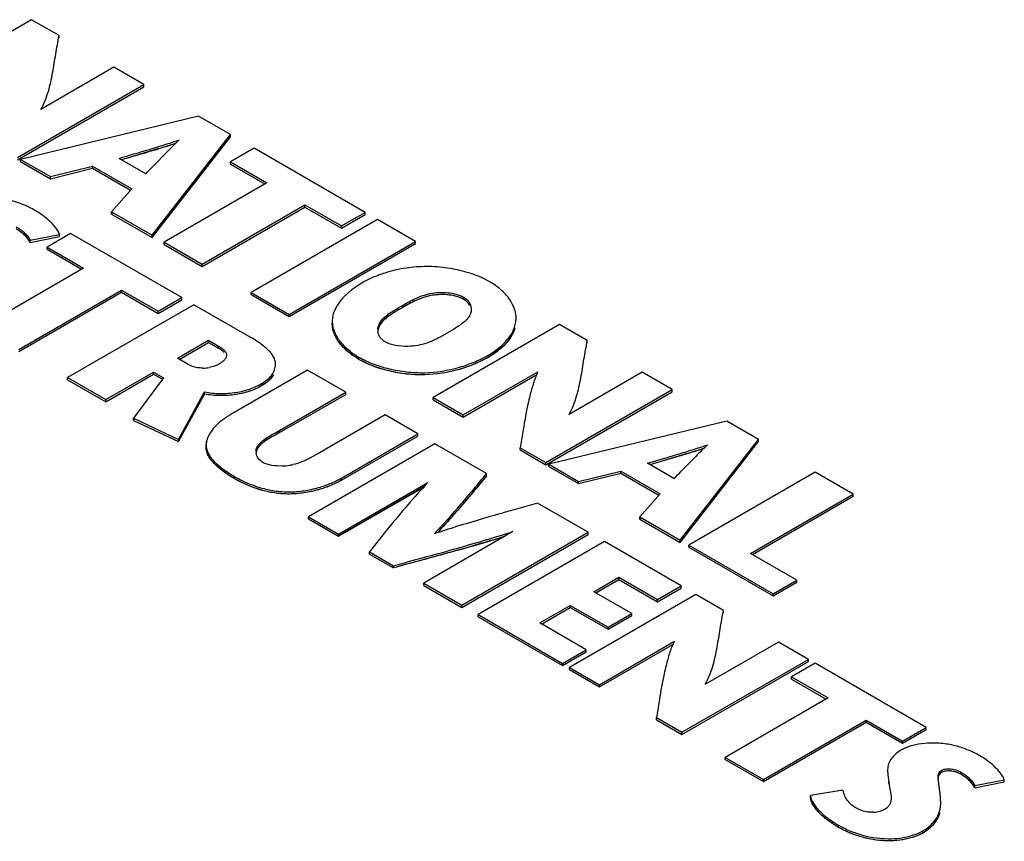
# Model space of a CAD drawing. Header units: inches. Extents: x 0 to 34, y 0 to 22.
# Tile 123 of 125: x 26.307 to 27.15, y 17.171 to 17.875. Entities that reach past the tile are written whole.
import ezdxf

# ---------------------------------------------------------------- set-up
doc = ezdxf.new("R2010")
doc.units = ezdxf.units.IN
doc.header["$LTSCALE"] = 1.87
doc.header["$MEASUREMENT"] = 0
doc.layers.get('0').update_dxf_attribs({"linetype": 'CONTINUOUS'})

msp = doc.modelspace()

# ---------------------------------------------------------------- linework, layer by layer
at = {"color": 7, "linetype": 'CONTINUOUS'}
for p, q in [((26.31671, 17.87509), (26.20837, 17.81254)), ((26.34038, 17.86143), (26.31671, 17.87509)), ((26.34038, 17.85959), (26.34038, 17.86143)), ((26.38744, 17.83426), (26.32488, 17.79814)), ((26.41313, 17.81942), (26.38744, 17.83426)), ((26.30479, 17.75687), (26.41313, 17.81942)), ((26.30479, 17.75503), (26.41313, 17.81759)), ((26.41313, 17.81759), (26.41313, 17.81942)), ((26.45987, 17.79244), (26.30742, 17.75535)), ((26.48725, 17.77663), (26.45987, 17.79244)), ((26.42008, 17.6903), (26.48725, 17.77663)), ((26.42008, 17.68846), (26.48725, 17.77479)), ((26.48725, 17.77479), (26.48725, 17.77663)), ((26.42605, 17.7646), (26.40915, 17.75953)), ((26.43329, 17.76215), (26.42091, 17.74951)), ((26.50753, 17.76492), (26.48725, 17.7532)), ((26.6027, 17.70997), (26.50753, 17.76492)), ((26.30742, 17.75351), (26.30742, 17.75535)), ((26.30742, 17.75535), (26.33294, 17.74061)), ((26.30742, 17.75351), (26.33294, 17.73877)), ((26.41467, 17.74311), (26.39193, 17.75624)), ((26.48725, 17.75137), (26.48725, 17.7532)), ((26.48725, 17.7532), (26.51851, 17.73515)), ((26.33294, 17.74061), (26.36918, 17.74954)), ((26.33294, 17.73877), (26.36918, 17.7477)), ((26.36918, 17.7477), (26.36918, 17.74954)), ((26.36918, 17.74954), (26.40276, 17.73015)), ((26.36918, 17.7477), (26.40169, 17.72893)), ((26.48725, 17.75137), (26.51692, 17.73424)), ((26.33294, 17.73877), (26.33294, 17.74061)), ((26.40276, 17.73015), (26.38541, 17.71032)), ((26.51851, 17.73515), (26.43045, 17.68431)), ((26.46309, 17.66546), (26.55115, 17.71631)), ((26.46309, 17.66363), (26.55115, 17.71447)), ((26.55115, 17.71447), (26.55115, 17.71631)), ((26.55115, 17.71631), (26.58241, 17.69826)), ((26.55115, 17.71447), (26.58241, 17.69642)), ((26.38541, 17.70848), (26.38541, 17.71032)), ((26.38541, 17.71032), (26.42008, 17.6903)), ((26.38541, 17.70848), (26.42008, 17.68846)), ((26.61323, 17.70389), (26.50489, 17.64133)), ((26.58241, 17.69826), (26.6027, 17.70997)), ((26.58241, 17.69642), (26.6027, 17.70813)), ((26.6027, 17.70813), (26.6027, 17.70997)), ((26.64588, 17.68503), (26.61323, 17.70389)), ((26.33663, 17.69799), (26.33456, 17.70031)), ((26.58241, 17.69642), (26.58241, 17.69826)), ((26.31551, 17.68604), (26.3409, 17.69105)), ((26.31551, 17.6842), (26.3409, 17.68921)), ((26.31551, 17.6842), (26.31551, 17.68604)), ((26.35033, 17.69184), (26.33008, 17.68015)), ((26.3409, 17.68921), (26.3409, 17.69105)), ((26.44551, 17.63689), (26.35033, 17.69184)), ((26.42008, 17.68846), (26.42008, 17.6903)), ((26.33008, 17.67831), (26.33008, 17.68015)), ((26.33008, 17.68015), (26.36133, 17.66211)), ((26.33008, 17.67831), (26.35973, 17.66119)), ((26.43045, 17.68247), (26.43045, 17.68431)), ((26.43045, 17.68431), (26.46309, 17.66546)), ((26.43045, 17.68247), (26.46309, 17.66363)), ((26.53754, 17.62248), (26.64588, 17.68503)), ((26.53754, 17.62064), (26.64588, 17.6832)), ((26.64588, 17.6832), (26.64588, 17.68503)), ((26.36133, 17.66211), (26.27325, 17.61125)), ((26.46309, 17.66363), (26.46309, 17.66546)), ((26.70947, 17.65045), (26.70344, 17.65356)), ((26.30592, 17.59239), (26.394, 17.64324)), ((26.394, 17.64141), (26.394, 17.64324)), ((26.394, 17.64324), (26.42526, 17.62519)), ((26.60086, 17.64991), (26.59434, 17.64577)), ((26.30592, 17.59055), (26.394, 17.64141)), ((26.394, 17.64141), (26.42526, 17.62336)), ((26.42526, 17.62519), (26.44551, 17.63689)), ((26.42526, 17.62336), (26.44551, 17.63505)), ((26.44551, 17.63505), (26.44551, 17.63689)), ((26.50489, 17.6395), (26.50489, 17.64133)), ((26.50489, 17.64133), (26.53754, 17.62248)), ((26.50489, 17.6395), (26.53754, 17.62064)), ((26.68688, 17.63557), (26.68456, 17.63671)), ((26.68688, 17.63557), (26.68688, 17.6374)), ((26.68886, 17.63423), (26.68688, 17.63557)), ((26.45603, 17.63082), (26.3477, 17.56827)), ((26.50431, 17.60294), (26.45603, 17.63082)), ((26.63489, 17.62842), (26.63489, 17.63026)), ((26.42526, 17.62336), (26.42526, 17.62519)), ((26.53754, 17.62064), (26.53754, 17.62248)), ((26.73206, 17.61756), (26.73206, 17.6194)), ((26.57449, 17.61672), (26.57449, 17.61488)), ((26.76937, 17.61373), (26.66103, 17.55118)), ((26.68725, 17.61576), (26.68452, 17.61364)), ((26.79304, 17.60007), (26.76937, 17.61373)), ((26.6745, 17.60739), (26.66693, 17.60309)), ((26.4418, 17.58489), (26.46843, 17.60027)), ((26.44339, 17.58397), (26.46843, 17.59843)), ((26.46843, 17.59843), (26.46843, 17.60027)), ((26.46843, 17.60027), (26.47711, 17.59526)), ((26.46843, 17.59843), (26.47711, 17.59342)), ((26.47711, 17.59342), (26.47711, 17.59526)), ((26.47894, 17.59228), (26.47711, 17.59342)), ((26.79304, 17.59823), (26.79304, 17.60007)), ((26.45109, 17.57952), (26.4418, 17.58489)), ((26.48184, 17.58993), (26.47894, 17.59228)), ((26.59743, 17.58392), (26.59743, 17.58576)), ((26.70856, 17.58589), (26.70856, 17.58772)), ((26.45475, 17.57785), (26.45109, 17.57952)), ((26.47356, 17.57805), (26.46893, 17.57695)), ((26.47934, 17.58098), (26.47739, 17.57971)), ((26.52589, 17.57785), (26.52589, 17.57969)), ((26.3477, 17.56643), (26.3477, 17.56827)), ((26.3477, 17.56827), (26.38035, 17.54941)), ((26.38035, 17.54941), (26.42137, 17.5731)), ((26.38035, 17.54758), (26.42137, 17.57126)), ((26.42989, 17.56818), (26.40419, 17.53351)), ((26.42137, 17.57126), (26.42137, 17.5731)), ((26.42137, 17.5731), (26.42989, 17.56818)), ((26.42137, 17.57126), (26.42893, 17.56689)), ((26.55337, 17.57462), (26.48713, 17.53637)), ((26.58602, 17.55576), (26.55337, 17.57462)), ((26.68673, 17.53634), (26.75063, 17.57324)), ((26.68673, 17.5345), (26.74975, 17.57089)), ((26.84011, 17.57289), (26.77755, 17.53677)), ((26.86579, 17.55806), (26.84011, 17.57289)), ((26.3477, 17.56643), (26.38035, 17.54758)), ((26.51468, 17.56171), (26.51468, 17.56354)), ((26.44273, 17.51537), (26.46518, 17.55603)), ((26.44273, 17.51354), (26.46518, 17.55419)), ((26.46518, 17.55419), (26.46518, 17.55603)), ((26.52938, 17.52306), (26.58602, 17.55576)), ((26.52938, 17.52122), (26.58602, 17.55392)), ((26.58602, 17.55392), (26.58602, 17.55576)), ((26.66103, 17.54934), (26.66103, 17.55118)), ((26.66103, 17.55118), (26.68673, 17.53634)), ((26.75745, 17.49551), (26.86579, 17.55806)), ((26.75745, 17.49367), (26.86579, 17.55623)), ((26.86579, 17.55623), (26.86579, 17.55806)), ((26.38035, 17.54758), (26.38035, 17.54941)), ((26.66103, 17.54934), (26.68673, 17.5345)), ((26.40419, 17.53167), (26.40419, 17.53351)), ((26.40419, 17.53351), (26.44273, 17.51537)), ((26.61977, 17.53627), (26.56361, 17.50384)), ((26.64793, 17.52002), (26.61977, 17.53627)), ((26.68673, 17.5345), (26.68673, 17.53634)), ((26.40419, 17.53167), (26.44273, 17.51354)), ((26.91253, 17.53108), (26.76008, 17.49399)), ((26.93992, 17.51526), (26.91253, 17.53108)), ((26.52938, 17.52122), (26.52938, 17.52306)), ((26.58247, 17.48222), (26.64793, 17.52002)), ((26.58247, 17.48039), (26.64793, 17.51818)), ((26.64793, 17.51818), (26.64793, 17.52002)), ((26.73813, 17.52364), (26.73562, 17.50811)), ((26.44273, 17.51354), (26.44273, 17.51537)), ((26.46644, 17.51059), (26.46644, 17.50875)), ((26.66247, 17.51162), (26.55414, 17.44907)), ((26.70674, 17.48606), (26.66247, 17.51162)), ((26.73562, 17.50627), (26.73562, 17.50811)), ((26.73562, 17.50811), (26.75745, 17.49551)), ((26.87274, 17.42894), (26.93992, 17.51526)), ((26.87274, 17.4271), (26.93992, 17.51342)), ((26.93992, 17.51342), (26.93992, 17.51526)), ((26.56361, 17.50384), (26.55522, 17.49916)), ((26.73562, 17.50627), (26.75745, 17.49367)), ((26.87871, 17.50323), (26.86181, 17.49816)), ((26.88595, 17.50079), (26.87357, 17.48815)), ((26.75745, 17.49367), (26.75745, 17.49551)), ((26.76008, 17.49215), (26.76008, 17.49399)), ((26.76008, 17.49399), (26.7856, 17.47925)), ((26.76008, 17.49215), (26.7856, 17.47741)), ((26.86734, 17.48174), (26.84458, 17.49488)), ((26.491, 17.48155), (26.491, 17.48339)), ((26.70674, 17.48423), (26.70188, 17.47829)), ((26.70674, 17.48423), (26.70674, 17.48606)), ((26.7856, 17.47925), (26.82184, 17.48818)), ((26.7856, 17.47741), (26.82184, 17.48634)), ((26.82184, 17.48634), (26.82184, 17.48818)), ((26.82184, 17.48818), (26.85542, 17.46879)), ((26.82184, 17.48634), (26.85435, 17.46757)), ((26.98836, 17.48729), (26.88002, 17.42474)), ((27.021, 17.46845), (26.98836, 17.48729)), ((26.57983, 17.43424), (26.65641, 17.4784)), ((26.57983, 17.4324), (26.65288, 17.47453)), ((26.58247, 17.48039), (26.58247, 17.48222)), ((26.7856, 17.47741), (26.7856, 17.47925)), ((26.85542, 17.46879), (26.83807, 17.44896)), ((26.93294, 17.4176), (27.021, 17.46845)), ((26.93453, 17.41668), (27.021, 17.46661)), ((27.021, 17.46661), (27.021, 17.46845)), ((26.74039, 17.45791), (26.73031, 17.45506)), ((26.75054, 17.46077), (26.74039, 17.45791)), ((26.79387, 17.43575), (26.75054, 17.46077)), ((26.55414, 17.44724), (26.55414, 17.44907)), ((26.55414, 17.44907), (26.57983, 17.43424)), ((26.55414, 17.44724), (26.57983, 17.4324)), ((26.83807, 17.44712), (26.83807, 17.44896)), ((26.83807, 17.44896), (26.87274, 17.42894)), ((26.83807, 17.44712), (26.87274, 17.4271)), ((26.57983, 17.4324), (26.57983, 17.43424)), ((26.62249, 17.4392), (26.6063, 17.41895)), ((26.72936, 17.43628), (26.65287, 17.39207)), ((26.68554, 17.3732), (26.79387, 17.43575)), ((26.68554, 17.37137), (26.79387, 17.43391)), ((26.79387, 17.43391), (26.79387, 17.43575)), ((26.8078, 17.42771), (26.69947, 17.36516)), ((26.87357, 17.38973), (26.8078, 17.42771)), ((26.87274, 17.4271), (26.87274, 17.42894)), ((26.88002, 17.4229), (26.88002, 17.42474)), ((26.88002, 17.42474), (26.95228, 17.38301)), ((26.6063, 17.41712), (26.6063, 17.41895)), ((26.6063, 17.41895), (26.62688, 17.40708)), ((26.6063, 17.41712), (26.62688, 17.40524)), ((26.88002, 17.4229), (26.95228, 17.38118)), ((26.97256, 17.39473), (26.93294, 17.4176)), ((26.62688, 17.40524), (26.62688, 17.40708)), ((26.65287, 17.39023), (26.65287, 17.39207)), ((26.65287, 17.39207), (26.68554, 17.3732)), ((26.65287, 17.39023), (26.68554, 17.37137)), ((26.79882, 17.38483), (26.82019, 17.39717)), ((26.80041, 17.38391), (26.82019, 17.39533)), ((26.82019, 17.39533), (26.82019, 17.39717)), ((26.82019, 17.39717), (26.85332, 17.37804)), ((26.82019, 17.39533), (26.85332, 17.3762)), ((26.95228, 17.38301), (26.97256, 17.39473)), ((26.95228, 17.38118), (26.97256, 17.39289)), ((26.97256, 17.39289), (26.97256, 17.39473)), ((26.8861, 17.3825), (26.77777, 17.31995)), ((26.83117, 17.36615), (26.79882, 17.38483)), ((26.85332, 17.37804), (26.87357, 17.38973)), ((26.85332, 17.3762), (26.87357, 17.3879)), ((26.87357, 17.3879), (26.87357, 17.38973)), ((26.90977, 17.36883), (26.8861, 17.3825)), ((26.95228, 17.38118), (26.95228, 17.38301)), ((26.68554, 17.37137), (26.68554, 17.3732)), ((26.75238, 17.35802), (26.77853, 17.37312)), ((26.77853, 17.37128), (26.77853, 17.37312)), ((26.77853, 17.37312), (26.81089, 17.35444)), ((26.85332, 17.3762), (26.85332, 17.37804)), ((26.69947, 17.36332), (26.69947, 17.36516)), ((26.69947, 17.36516), (26.77189, 17.32335)), ((26.75397, 17.3571), (26.77853, 17.37128)), ((26.77853, 17.37128), (26.81089, 17.3526)), ((26.81089, 17.35444), (26.83117, 17.36615)), ((26.83117, 17.36431), (26.83117, 17.36615)), ((26.90977, 17.367), (26.90977, 17.36883)), ((26.69947, 17.36332), (26.77189, 17.32151)), ((26.79216, 17.33505), (26.75238, 17.35802)), ((26.81089, 17.3526), (26.83117, 17.36431)), ((26.81089, 17.3526), (26.81089, 17.35444)), ((26.80347, 17.30511), (26.86735, 17.342)), ((26.80347, 17.30328), (26.86647, 17.33966)), ((26.95684, 17.34166), (26.89428, 17.30554)), ((26.98252, 17.32683), (26.95684, 17.34166)), ((26.77189, 17.32335), (26.79216, 17.33505)), ((26.77189, 17.32151), (26.79216, 17.33321)), ((26.79216, 17.33321), (26.79216, 17.33505)), ((26.77189, 17.32151), (26.77189, 17.32335)), ((26.87419, 17.26428), (26.98252, 17.32683)), ((26.87419, 17.26244), (26.98252, 17.32499)), ((26.98839, 17.32344), (26.96813, 17.31175)), ((26.98252, 17.32499), (26.98252, 17.32683)), ((27.08358, 17.26848), (26.98839, 17.32344)), ((26.77777, 17.31811), (26.77777, 17.31995)), ((26.77777, 17.31995), (26.80347, 17.30511)), ((26.77777, 17.31811), (26.80347, 17.30328)), ((26.96813, 17.30991), (26.96813, 17.31175)), ((26.96813, 17.31175), (26.99939, 17.2937)), ((26.96813, 17.30991), (26.9978, 17.29278)), ((26.80347, 17.30328), (26.80347, 17.30511)), ((26.85485, 17.29242), (26.85236, 17.27688)), ((26.99939, 17.2937), (26.91132, 17.24284)), ((26.85236, 17.27504), (26.85236, 17.27688)), ((26.85236, 17.27688), (26.87419, 17.26428)), ((26.85236, 17.27504), (26.87419, 17.26244)), ((26.94399, 17.22398), (27.03206, 17.27483)), ((26.94399, 17.22214), (27.03206, 17.27299)), ((27.03206, 17.27299), (27.03206, 17.27483)), ((27.03206, 17.27483), (27.06333, 17.25678)), ((27.03206, 17.27299), (27.06333, 17.25495)), ((26.87419, 17.26244), (26.87419, 17.26428)), ((27.06333, 17.25678), (27.08358, 17.26848)), ((27.06333, 17.25495), (27.08358, 17.26664)), ((27.08358, 17.26664), (27.08358, 17.26848)), ((27.06333, 17.25495), (27.06333, 17.25678)), ((27.06237, 17.24927), (27.05887, 17.24694)), ((27.06518, 17.25069), (27.06237, 17.24927)), ((26.91132, 17.241), (26.91132, 17.24284)), ((26.91132, 17.24284), (26.94399, 17.22398)), ((26.91132, 17.241), (26.94399, 17.22214)), ((27.05044, 17.23158), (27.05044, 17.22975)), ((27.0969, 17.23001), (27.0969, 17.23184)), ((27.11314, 17.22831), (27.11314, 17.23014)), ((26.94399, 17.22214), (26.94399, 17.22398)), ((27.0514, 17.22036), (27.0514, 17.2222)), ((27.09369, 17.22434), (27.09364, 17.2257)), ((27.09483, 17.21608), (27.09369, 17.22434)), ((27.12504, 17.21862), (27.15043, 17.22363)), ((27.12504, 17.21679), (27.15043, 17.22179)), ((27.15043, 17.22179), (27.15043, 17.22363)), ((27.01208, 17.2147), (26.98423, 17.21005)), ((27.09528, 17.21319), (27.09483, 17.21608)), ((27.12504, 17.21679), (27.12504, 17.21862)), ((26.98423, 17.20821), (26.98423, 17.21005)), ((27.09579, 17.20853), (27.09549, 17.21168)), ((27.09596, 17.20417), (27.09589, 17.2067)), ((27.02706, 17.19765), (27.02308, 17.19959)), ((27.04442, 17.19677), (27.04243, 17.19627)), ((27.04943, 17.19922), (27.04799, 17.19825)), ((27.09596, 17.20233), (27.09596, 17.20417)), ((27.00837, 17.18283), (27.00837, 17.18466)), ((27.08063, 17.17792), (27.08063, 17.17976))]:
    msp.add_line(p, q, dxfattribs=at)
at = {"color": 40, "linetype": 'CONTINUOUS'}
for p, q in [((26.41239, 17.76048), (26.39402, 17.75504)), ((26.38541, 17.70848), (26.38632, 17.70952)), ((26.68688, 17.63557), (26.68415, 17.63688)), ((26.75018, 17.57114), (26.74975, 17.57089)), ((26.40419, 17.53167), (26.40507, 17.53286)), ((26.86506, 17.49912), (26.84668, 17.49368)), ((26.70674, 17.48423), (26.70173, 17.47811)), ((26.65298, 17.47463), (26.57983, 17.4324)), ((26.83807, 17.44712), (26.83898, 17.44816)), ((26.86691, 17.33991), (26.86647, 17.33966))]:
    msp.add_line(p, q, dxfattribs=at)
at = {"color": 7, "linetype": 'CONTINUOUS'}
for centre, radius, start, end in [((26.90391, 17.29204), 0.66519, 133.82562, 135.03117), ((26.19886, 18.50244), 0.77203, 287.11458, 288.23423), ((27.3297, 14.62794), 3.26409, 106.38104, 106.65804), ((24.71265, 19.40745), 2.38053, 315.6413, 315.85637), ((26.27871, 17.64066), 0.082, 67.32518, 74.6751), ((26.27826, 17.63951), 0.08323, 60.00584, 67.33909), ((26.28425, 17.64991), 0.07122, 56.66361, 60.00014), ((26.67609, 17.59264), 0.06675, 59.11881, 59.99951), ((26.62464, 17.60914), 0.01107, 179.99358, 187.64494), ((26.46328, 17.61185), 0.03536, 270.73172, 279.19182), ((27.35455, 17.03277), 0.66229, 133.82476, 135.03598), ((26.51839, 17.50484), 0.00919, 180.01608, 187.44206), ((26.649, 18.24858), 0.77994, 287.12902, 288.23738), ((26.52988, 17.54319), 0.05064, 272.15243, 279.04123), ((26.53005, 17.542), 0.04943, 279.06231, 282.56879), ((27.91537, 13.91487), 3.73497, 106.38445, 106.6265), ((24.92502, 19.37662), 2.71352, 315.70844, 315.89702), ((27.14347, 17.02374), 0.66622, 136.96805, 139.22089), ((27.29258, 16.89437), 0.86363, 139.18252, 140.88669), ((27.06346, 16.21488), 1.28393, 107.32544, 108.22843), ((26.23632, 19.00075), 1.64203, 286.65317, 287.22438), ((26.20019, 19.12203), 1.76858, 285.88846, 286.64837), ((27.08825, 17.17324), 0.082, 67.32547, 74.67544), ((27.08779, 17.1721), 0.08323, 60.00585, 67.33941), ((27.09378, 17.18249), 0.07123, 56.66385, 60.00015), ((27.0731, 17.23159), 0.02266, 177.80343, 180.01914), ((27.10971, 17.22908), 0.05872, 186.73177, 188.5652), ((27.03773, 17.22053), 0.02631, 192.79367, 196.66324), ((27.016, 17.2017), 0.08011, 7.15839, 8.25051), ((26.97399, 17.20094), 0.12203, 2.70759, 3.5667), ((27.03688, 17.22324), 0.02753, 272.17449, 281.63507)]:
    msp.add_arc(centre, radius, start, end, dxfattribs=at)
at = {"color": 40, "linetype": 'CONTINUOUS'}
for centre, radius, start, end in [((25.92932, 19.39378), 1.70323, 286.47645, 286.76354), ((26.19171, 18.52468), 0.79539, 286.72227, 288.22166), ((26.32247, 17.68191), 0.01982, 21.6081, 23.83465), ((26.50615, 17.58064), 0.02037, 322.15798, 327.24345), ((26.39253, 19.0961), 1.66542, 286.48286, 286.77645), ((26.64274, 18.26805), 0.8004, 286.73699, 288.22693), ((26.207, 17.86777), 0.62951, 316.59373, 318.96593), ((26.23664, 18.99972), 1.64095, 286.78741, 287.22821), ((27.13201, 17.2145), 0.01982, 21.6081, 23.83473)]:
    msp.add_arc(centre, radius, start, end, dxfattribs=at)
at = {"color": 7, "linetype": 'CONTINUOUS'}
for points, knots in [([(26.32481, 17.79815), (26.32617, 17.80064), (26.32857, 17.80572), (26.33222, 17.81616), (26.33509, 17.82949), (26.33747, 17.84553), (26.33945, 17.85613), (26.34038, 17.86143)], [0, 0, 0, 0, 0.130145, 0.256855, 0.505937, 0.753345, 1, 1, 1, 1]), ([(26.39193, 17.75624), (26.40053, 17.75885), (26.41346, 17.76259), (26.43058, 17.7678), (26.43906, 17.77055), (26.44327, 17.77196)], [0, 0, 0, 0, 0.501988, 0.751986, 1, 1, 1, 1]), ([(26.33456, 17.70031), (26.33293, 17.702), (26.32934, 17.70521), (26.32545, 17.70807), (26.32339, 17.70942)], [0, 0, 0, 0, 0.487582, 1, 1, 1, 1]), ([(26.30359, 17.69757), (26.30494, 17.69679), (26.30749, 17.69516), (26.3109, 17.6924), (26.31367, 17.68941), (26.31503, 17.68717), (26.31551, 17.68604)], [0, 0, 0, 0, 0.276845, 0.538782, 0.780378, 1, 1, 1, 1]), ([(26.31551, 17.6842), (26.31503, 17.68534), (26.31367, 17.68757), (26.3109, 17.69056), (26.30749, 17.69332), (26.30494, 17.69495), (26.30359, 17.69573)], [0, 0, 0, 0, 0.219622, 0.461218, 0.723155, 1, 1, 1, 1]), ([(26.3409, 17.69105), (26.34066, 17.69165), (26.33953, 17.69413), (26.33795, 17.69639), (26.33663, 17.69799)], [0, 0, 0, 0, 0.239261, 1, 1, 1, 1]), ([(26.69015, 17.65852), (26.68464, 17.66016), (26.67316, 17.66263), (26.65551, 17.66394), (26.63788, 17.66256), (26.62645, 17.66003), (26.62097, 17.65839)], [0, 0, 0, 0, 0.246013, 0.500854, 0.75498, 1, 1, 1, 1]), ([(26.62097, 17.65839), (26.61734, 17.6573), (26.61046, 17.65486), (26.60389, 17.65167), (26.60086, 17.64991)], [0, 0, 0, 0, 0.51932, 1, 1, 1, 1]), ([(26.70344, 17.65356), (26.70241, 17.65404), (26.69807, 17.65594), (26.69359, 17.6575), (26.69015, 17.65852)], [0, 0, 0, 0, 0.241149, 1, 1, 1, 1]), ([(26.59434, 17.64577), (26.59165, 17.64388), (26.58667, 17.63993), (26.58234, 17.63525), (26.58053, 17.6328)], [0, 0, 0, 0, 0.519307, 1, 1, 1, 1]), ([(26.73109, 17.62607), (26.73043, 17.62838), (26.72784, 17.63424), (26.72091, 17.64265), (26.71414, 17.64766), (26.71036, 17.64993)], [0, 0, 0, 0, 0.223077, 0.589959, 1, 1, 1, 1]), ([(26.63489, 17.63026), (26.63847, 17.63233), (26.64397, 17.63545), (26.65196, 17.63871), (26.66114, 17.64122), (26.67106, 17.64165), (26.68059, 17.6401), (26.685, 17.63849), (26.68688, 17.6374)], [0, 0, 0, 0, 0.226298, 0.346067, 0.471805, 0.746087, 0.881077, 1, 1, 1, 1]), ([(26.68456, 17.63671), (26.68255, 17.63756), (26.6781, 17.63878), (26.67113, 17.63956), (26.66401, 17.63945), (26.65721, 17.63838), (26.65097, 17.6365), (26.64347, 17.63334), (26.63828, 17.63038), (26.63489, 17.62842)], [0, 0, 0, 0, 0.125539, 0.262916, 0.401969, 0.533386, 0.657099, 0.775503, 1, 1, 1, 1]), ([(26.68688, 17.6374), (26.68795, 17.63679), (26.68987, 17.63539), (26.69205, 17.63275), (26.69334, 17.62985), (26.69363, 17.62781), (26.69363, 17.62682)], [0, 0, 0, 0, 0.282648, 0.537218, 0.773512, 1, 1, 1, 1]), ([(26.58053, 17.6328), (26.57873, 17.63038), (26.57644, 17.6265), (26.57477, 17.6209), (26.57449, 17.6181), (26.57449, 17.61672)], [0, 0, 0, 0, 0.519387, 0.762542, 1, 1, 1, 1]), ([(26.61357, 17.60914), (26.61357, 17.61023), (26.6139, 17.61246), (26.61535, 17.61559), (26.61759, 17.61844), (26.62042, 17.62106), (26.6237, 17.62351), (26.62854, 17.62663), (26.63235, 17.62879), (26.63489, 17.63026)], [0, 0, 0, 0, 0.104862, 0.212214, 0.326285, 0.449333, 0.580809, 0.718532, 1, 1, 1, 1]), ([(26.63489, 17.62842), (26.63242, 17.627), (26.62756, 17.62424), (26.62182, 17.62044), (26.61796, 17.61698), (26.61569, 17.61425), (26.61413, 17.61127), (26.61367, 17.60912), (26.6136, 17.60806)], [0, 0, 0, 0, 0.280183, 0.549062, 0.672694, 0.787582, 0.895344, 1, 1, 1, 1]), ([(26.69363, 17.62682), (26.69363, 17.62566), (26.69323, 17.62326), (26.69207, 17.62114), (26.69138, 17.62015)], [0, 0, 0, 0, 0.490565, 1, 1, 1, 1]), ([(26.69138, 17.62015), (26.6911, 17.61975), (26.68988, 17.61816), (26.68842, 17.61675), (26.68725, 17.61576)], [0, 0, 0, 0, 0.237802, 1, 1, 1, 1]), ([(26.70856, 17.58772), (26.71195, 17.58968), (26.71815, 17.59395), (26.7257, 17.60164), (26.73, 17.60892), (26.73176, 17.61492), (26.73206, 17.61792), (26.73206, 17.6194)], [0, 0, 0, 0, 0.285129, 0.545803, 0.781429, 0.892031, 1, 1, 1, 1]), ([(26.73206, 17.6194), (26.73206, 17.61996), (26.73197, 17.62221), (26.73156, 17.62444), (26.73109, 17.62607)], [0, 0, 0, 0, 0.247859, 1, 1, 1, 1]), ([(26.57449, 17.61672), (26.57449, 17.61529), (26.57479, 17.61237), (26.57652, 17.60652), (26.58071, 17.5994), (26.58808, 17.59185), (26.59413, 17.58766), (26.59743, 17.58576)], [0, 0, 0, 0, 0.107174, 0.217538, 0.453673, 0.715026, 1, 1, 1, 1]), ([(26.59743, 17.58392), (26.59413, 17.58583), (26.58808, 17.59002), (26.58071, 17.59756), (26.57652, 17.60468), (26.57479, 17.61053), (26.57449, 17.61345), (26.57449, 17.61488)], [0, 0, 0, 0, 0.284974, 0.546327, 0.782462, 0.892826, 1, 1, 1, 1]), ([(26.68452, 17.61364), (26.68373, 17.61307), (26.68048, 17.61086), (26.67707, 17.60888), (26.6745, 17.60739)], [0, 0, 0, 0, 0.245076, 1, 1, 1, 1]), ([(26.73107, 17.61087), (26.7296, 17.60583), (26.72493, 17.59862), (26.71648, 17.59093), (26.71133, 17.58748), (26.70856, 17.58589)], [0, 0, 0, 0, 0.459772, 0.720478, 1, 1, 1, 1]), ([(26.52371, 17.5869), (26.52273, 17.58851), (26.5202, 17.59161), (26.51553, 17.59569), (26.51013, 17.59947), (26.50628, 17.6018), (26.50431, 17.60294)], [0, 0, 0, 0, 0.222252, 0.468156, 0.730952, 1, 1, 1, 1]), ([(26.62003, 17.59881), (26.61912, 17.59933), (26.61746, 17.60051), (26.61551, 17.6027), (26.61422, 17.6051), (26.61378, 17.60682), (26.61367, 17.60767)], [0, 0, 0, 0, 0.280771, 0.535097, 0.772244, 1, 1, 1, 1]), ([(26.66693, 17.60309), (26.66604, 17.60261), (26.66233, 17.60066), (26.65848, 17.59898), (26.65548, 17.59796)], [0, 0, 0, 0, 0.243553, 1, 1, 1, 1]), ([(26.47711, 17.59526), (26.47798, 17.59475), (26.47965, 17.5937), (26.48151, 17.59216), (26.4827, 17.59082), (26.48337, 17.5898), (26.48381, 17.58874), (26.48391, 17.588), (26.48391, 17.58764)], [0, 0, 0, 0, 0.2862, 0.555489, 0.678634, 0.79274, 0.898719, 1, 1, 1, 1]), ([(26.63929, 17.5951), (26.63577, 17.59501), (26.63059, 17.59533), (26.62416, 17.59687), (26.6213, 17.59808), (26.62003, 17.59881)], [0, 0, 0, 0, 0.532996, 0.778989, 1, 1, 1, 1]), ([(26.65548, 17.59796), (26.65299, 17.59711), (26.64765, 17.5957), (26.64216, 17.59517), (26.63929, 17.5951)], [0, 0, 0, 0, 0.478901, 1, 1, 1, 1]), ([(26.77749, 17.53678), (26.77885, 17.53928), (26.78125, 17.54436), (26.78489, 17.55479), (26.78775, 17.56813), (26.79013, 17.58417), (26.79211, 17.59477), (26.79304, 17.60007)], [0, 0, 0, 0, 0.130144, 0.256851, 0.50593, 0.753339, 1, 1, 1, 1]), ([(26.48391, 17.58764), (26.48391, 17.58694), (26.48352, 17.58545), (26.48268, 17.5842), (26.48218, 17.58359)], [0, 0, 0, 0, 0.469768, 1, 1, 1, 1]), ([(26.52589, 17.57969), (26.52589, 17.58093), (26.52549, 17.58348), (26.52438, 17.58579), (26.52371, 17.5869)], [0, 0, 0, 0, 0.488858, 1, 1, 1, 1]), ([(26.59743, 17.58576), (26.60124, 17.58356), (26.60967, 17.57968), (26.6234, 17.5755), (26.63829, 17.5729), (26.65862, 17.57194), (26.67855, 17.5752), (26.69661, 17.58155), (26.70479, 17.58555), (26.70856, 17.58772)], [0, 0, 0, 0, 0.113992, 0.239128, 0.370846, 0.504626, 0.764909, 0.887149, 1, 1, 1, 1]), ([(26.70856, 17.58589), (26.70479, 17.58371), (26.69661, 17.57971), (26.67855, 17.57336), (26.65862, 17.57011), (26.63829, 17.57106), (26.6234, 17.57367), (26.60967, 17.57784), (26.60124, 17.58172), (26.59743, 17.58392)], [0, 0, 0, 0, 0.112851, 0.235091, 0.495374, 0.629154, 0.760872, 0.886008, 1, 1, 1, 1]), ([(26.46374, 17.5765), (26.46216, 17.57648), (26.45911, 17.57664), (26.45613, 17.57736), (26.45475, 17.57785)], [0, 0, 0, 0, 0.519107, 1, 1, 1, 1]), ([(26.47739, 17.57971), (26.47711, 17.57954), (26.47588, 17.57889), (26.47457, 17.57838), (26.47356, 17.57805)], [0, 0, 0, 0, 0.234568, 1, 1, 1, 1]), ([(26.48218, 17.58359), (26.48198, 17.58336), (26.48112, 17.5824), (26.48013, 17.58156), (26.47934, 17.58098)], [0, 0, 0, 0, 0.238422, 1, 1, 1, 1]), ([(26.51468, 17.56354), (26.51636, 17.56451), (26.51941, 17.56669), (26.52301, 17.57068), (26.52532, 17.57505), (26.52589, 17.57819), (26.52589, 17.57969)], [0, 0, 0, 0, 0.284456, 0.543685, 0.780218, 1, 1, 1, 1]), ([(26.52407, 17.57096), (26.52309, 17.56912), (26.52032, 17.56555), (26.51671, 17.56288), (26.51468, 17.56171)], [0, 0, 0, 0, 0.47157, 1, 1, 1, 1]), ([(26.75068, 17.57323), (26.74914, 17.56995), (26.74724, 17.56486), (26.74522, 17.55797), (26.74431, 17.55453), (26.74388, 17.55281)], [0, 0, 0, 0, 0.504867, 0.753157, 1, 1, 1, 1]), ([(26.46518, 17.55603), (26.46953, 17.55517), (26.47853, 17.55437), (26.49178, 17.55524), (26.50411, 17.55813), (26.5114, 17.56165), (26.51468, 17.56354)], [0, 0, 0, 0, 0.260675, 0.527748, 0.777728, 1, 1, 1, 1]), ([(26.51468, 17.56171), (26.5114, 17.55981), (26.50411, 17.5563), (26.49178, 17.55341), (26.47853, 17.55253), (26.46953, 17.55333), (26.46518, 17.55419)], [0, 0, 0, 0, 0.222272, 0.472252, 0.739325, 1, 1, 1, 1]), ([(26.74388, 17.55281), (26.74327, 17.55039), (26.74102, 17.54074), (26.73933, 17.53097), (26.73813, 17.52364)], [0, 0, 0, 0, 0.251202, 1, 1, 1, 1]), ([(26.48713, 17.53637), (26.48622, 17.53585), (26.48273, 17.53373), (26.47943, 17.53128), (26.47715, 17.52927)], [0, 0, 0, 0, 0.255549, 1, 1, 1, 1]), ([(26.47715, 17.52927), (26.47473, 17.52713), (26.47054, 17.52273), (26.46766, 17.51724), (26.46695, 17.51451)], [0, 0, 0, 0, 0.533505, 1, 1, 1, 1]), ([(26.5092, 17.50483), (26.5092, 17.50579), (26.50951, 17.50776), (26.51096, 17.51047), (26.51315, 17.51289), (26.51589, 17.51512), (26.51904, 17.5172), (26.52357, 17.51985), (26.52708, 17.52173), (26.52938, 17.52306)], [0, 0, 0, 0, 0.101562, 0.20637, 0.320201, 0.444879, 0.578859, 0.718849, 1, 1, 1, 1]), ([(26.52938, 17.52122), (26.52717, 17.51994), (26.52271, 17.51754), (26.51734, 17.51437), (26.51362, 17.51147), (26.51139, 17.50918), (26.50981, 17.50665), (26.50933, 17.50477), (26.50924, 17.50385)], [0, 0, 0, 0, 0.27906, 0.552339, 0.677839, 0.793042, 0.898828, 1, 1, 1, 1]), ([(26.46695, 17.51451), (26.46687, 17.51418), (26.46658, 17.5129), (26.46644, 17.51157), (26.46644, 17.51059)], [0, 0, 0, 0, 0.254019, 1, 1, 1, 1]), ([(26.46644, 17.51059), (26.46644, 17.5093), (26.46682, 17.50666), (26.46842, 17.50287), (26.47085, 17.49923), (26.47516, 17.49443), (26.48189, 17.48897), (26.48786, 17.4852), (26.491, 17.48339)], [0, 0, 0, 0, 0.101124, 0.207084, 0.321316, 0.444675, 0.714293, 1, 1, 1, 1]), ([(26.491, 17.48155), (26.48786, 17.48336), (26.48189, 17.48713), (26.47516, 17.49259), (26.47085, 17.49739), (26.46842, 17.50104), (26.46682, 17.50482), (26.46644, 17.50747), (26.46644, 17.50875)], [0, 0, 0, 0, 0.285708, 0.555326, 0.678685, 0.792916, 0.898876, 1, 1, 1, 1]), ([(26.84458, 17.49488), (26.85319, 17.49748), (26.86612, 17.50122), (26.88324, 17.50644), (26.89172, 17.50919), (26.89593, 17.5106)], [0, 0, 0, 0, 0.502027, 0.751998, 1, 1, 1, 1]), ([(26.51515, 17.49554), (26.51356, 17.49646), (26.51085, 17.49875), (26.50948, 17.50207), (26.50928, 17.50365)], [0, 0, 0, 0, 0.536111, 1, 1, 1, 1]), ([(26.53178, 17.49259), (26.52875, 17.49247), (26.52428, 17.49265), (26.51872, 17.4939), (26.51624, 17.49491), (26.51515, 17.49554)], [0, 0, 0, 0, 0.533511, 0.779443, 1, 1, 1, 1]), ([(26.55522, 17.49916), (26.553, 17.49802), (26.54833, 17.49585), (26.54339, 17.49432), (26.54081, 17.49375)], [0, 0, 0, 0, 0.485213, 1, 1, 1, 1]), ([(26.491, 17.48339), (26.49413, 17.48158), (26.50086, 17.47818), (26.51173, 17.4741), (26.52359, 17.47122), (26.5361, 17.47004), (26.54876, 17.4709), (26.56102, 17.47336), (26.57233, 17.47709), (26.57929, 17.48039), (26.58247, 17.48222)], [0, 0, 0, 0, 0.113356, 0.235524, 0.363296, 0.494503, 0.627653, 0.759412, 0.885199, 1, 1, 1, 1]), ([(26.66182, 17.43439), (26.6698, 17.4427), (26.68131, 17.45549), (26.69602, 17.47295), (26.70317, 17.4817), (26.70674, 17.48606)], [0, 0, 0, 0, 0.504814, 0.753185, 1, 1, 1, 1]), ([(26.58247, 17.48039), (26.57929, 17.47855), (26.57233, 17.47525), (26.56102, 17.47152), (26.54876, 17.46906), (26.5361, 17.46821), (26.52359, 17.46938), (26.51173, 17.47226), (26.50086, 17.47634), (26.49413, 17.47974), (26.491, 17.48155)], [0, 0, 0, 0, 0.114801, 0.240588, 0.372347, 0.505497, 0.636704, 0.764476, 0.886644, 1, 1, 1, 1]), ([(26.70188, 17.47829), (26.70029, 17.47635), (26.69388, 17.46855), (26.68736, 17.46083), (26.68239, 17.45511)], [0, 0, 0, 0, 0.248773, 1, 1, 1, 1]), ([(26.68239, 17.45511), (26.68092, 17.45343), (26.67501, 17.44669), (26.66896, 17.44007), (26.66432, 17.43518)], [0, 0, 0, 0, 0.248202, 1, 1, 1, 1]), ([(26.73031, 17.45506), (26.72618, 17.45389), (26.70973, 17.44921), (26.69333, 17.44437), (26.6811, 17.44056)], [0, 0, 0, 0, 0.251058, 1, 1, 1, 1]), ([(26.62688, 17.40708), (26.64412, 17.4117), (26.66991, 17.41866), (26.70404, 17.4285), (26.72093, 17.43367), (26.72933, 17.43632)], [0, 0, 0, 0, 0.502585, 0.752188, 1, 1, 1, 1]), ([(26.68437, 17.42102), (26.67961, 17.41966), (26.66048, 17.41428), (26.64129, 17.4091), (26.62688, 17.40524)], [0, 0, 0, 0, 0.249242, 1, 1, 1, 1]), ([(26.89421, 17.30555), (26.89557, 17.30804), (26.89797, 17.31312), (26.90161, 17.32356), (26.90448, 17.33689), (26.90686, 17.35293), (26.90884, 17.36353), (26.90977, 17.36883)], [0, 0, 0, 0, 0.130134, 0.256845, 0.505934, 0.753347, 1, 1, 1, 1]), ([(26.86741, 17.34199), (26.86586, 17.33872), (26.86396, 17.33363), (26.86193, 17.32674), (26.86102, 17.3233), (26.86059, 17.32159)], [0, 0, 0, 0, 0.504904, 0.753181, 1, 1, 1, 1]), ([(26.86059, 17.32159), (26.85998, 17.31917), (26.85774, 17.30952), (26.85604, 17.29975), (26.85485, 17.29242)], [0, 0, 0, 0, 0.251214, 1, 1, 1, 1]), ([(27.08475, 17.25495), (27.08125, 17.25474), (27.07458, 17.2539), (27.0681, 17.25199), (27.06518, 17.25069)], [0, 0, 0, 0, 0.523384, 1, 1, 1, 1]), ([(27.10992, 17.25233), (27.10595, 17.25341), (27.0976, 17.25501), (27.08909, 17.2552), (27.08475, 17.25495)], [0, 0, 0, 0, 0.486373, 1, 1, 1, 1]), ([(27.05887, 17.24694), (27.05835, 17.24655), (27.05645, 17.245), (27.05474, 17.24319), (27.05368, 17.24172)], [0, 0, 0, 0, 0.263209, 1, 1, 1, 1]), ([(27.05368, 17.24172), (27.05267, 17.24033), (27.05104, 17.23737), (27.05051, 17.23405), (27.05045, 17.23246)], [0, 0, 0, 0, 0.520026, 1, 1, 1, 1]), ([(27.14617, 17.23057), (27.14437, 17.23275), (27.14014, 17.23683), (27.13546, 17.24034), (27.13293, 17.242)], [0, 0, 0, 0, 0.482853, 1, 1, 1, 1]), ([(27.05044, 17.23159), (27.05044, 17.2308), (27.05059, 17.22766), (27.05113, 17.22455), (27.0514, 17.2222)], [0, 0, 0, 0, 0.248874, 1, 1, 1, 1]), ([(27.09364, 17.2257), (27.09364, 17.22685), (27.09387, 17.22866), (27.09525, 17.23071), (27.0963, 17.2315), (27.0969, 17.23184)], [0, 0, 0, 0, 0.470466, 0.716128, 1, 1, 1, 1]), ([(27.0969, 17.23184), (27.09745, 17.23216), (27.09876, 17.23265), (27.10168, 17.23312), (27.10548, 17.23298), (27.10968, 17.23202), (27.11208, 17.23076), (27.11314, 17.23014)], [0, 0, 0, 0, 0.113643, 0.242777, 0.523211, 0.78172, 1, 1, 1, 1]), ([(27.11314, 17.22831), (27.11208, 17.22892), (27.10968, 17.23019), (27.10548, 17.23115), (27.10168, 17.23128), (27.09876, 17.23081), (27.09745, 17.23033), (27.0969, 17.23001)], [0, 0, 0, 0, 0.21828, 0.476789, 0.757223, 0.886357, 1, 1, 1, 1]), ([(27.11314, 17.23014), (27.11449, 17.22937), (27.11704, 17.22774), (27.12044, 17.22498), (27.12321, 17.22199), (27.12456, 17.21976), (27.12504, 17.21862)], [0, 0, 0, 0, 0.276853, 0.538771, 0.780359, 1, 1, 1, 1]), ([(27.15043, 17.22363), (27.15019, 17.22424), (27.14906, 17.22672), (27.14749, 17.22898), (27.14617, 17.23057)], [0, 0, 0, 0, 0.239261, 1, 1, 1, 1]), ([(27.12504, 17.21679), (27.12456, 17.21792), (27.12321, 17.22016), (27.12044, 17.22314), (27.11704, 17.2259), (27.11449, 17.22753), (27.11314, 17.22831)], [0, 0, 0, 0, 0.219641, 0.461229, 0.723147, 1, 1, 1, 1]), ([(27.01527, 17.20696), (27.01496, 17.20744), (27.01384, 17.20935), (27.013, 17.21141), (27.01253, 17.21298)], [0, 0, 0, 0, 0.25885, 1, 1, 1, 1]), ([(27.05165, 17.22034), (27.05194, 17.21836), (27.05275, 17.21432), (27.05345, 17.21022), (27.05345, 17.20809)], [0, 0, 0, 0, 0.484815, 1, 1, 1, 1]), ([(26.98423, 17.21005), (26.98469, 17.20755), (26.98633, 17.20385), (26.98953, 17.19948), (26.99365, 17.19501), (26.9999, 17.18989), (27.00544, 17.18635), (27.00837, 17.18466)], [0, 0, 0, 0, 0.211868, 0.328228, 0.451956, 0.718184, 1, 1, 1, 1]), ([(27.00837, 17.18283), (27.00544, 17.18452), (26.9999, 17.18805), (26.99365, 17.19318), (26.98953, 17.19764), (26.98633, 17.20201), (26.98469, 17.20572), (26.98423, 17.20821)], [0, 0, 0, 0, 0.281816, 0.548044, 0.671772, 0.788132, 1, 1, 1, 1]), ([(27.02308, 17.19959), (27.02144, 17.20054), (27.01851, 17.20271), (27.0162, 17.20552), (27.01527, 17.20696)], [0, 0, 0, 0, 0.525992, 1, 1, 1, 1]), ([(27.05345, 17.20809), (27.05345, 17.20648), (27.0531, 17.20397), (27.05142, 17.20101), (27.05016, 17.19977), (27.04943, 17.19922)], [0, 0, 0, 0, 0.481001, 0.728017, 1, 1, 1, 1]), ([(27.03793, 17.19572), (27.03601, 17.19565), (27.03228, 17.19591), (27.02871, 17.19699), (27.02706, 17.19765)], [0, 0, 0, 0, 0.517718, 1, 1, 1, 1]), ([(27.04799, 17.19825), (27.04773, 17.1981), (27.04659, 17.1975), (27.04537, 17.19705), (27.04442, 17.19677)], [0, 0, 0, 0, 0.234555, 1, 1, 1, 1]), ([(27.08063, 17.17976), (27.08315, 17.18121), (27.08764, 17.18451), (27.09266, 17.19068), (27.0951, 17.19634), (27.09587, 17.20086), (27.09596, 17.20307), (27.09596, 17.20417)], [0, 0, 0, 0, 0.288695, 0.546754, 0.780768, 0.891294, 1, 1, 1, 1]), ([(27.09508, 17.19521), (27.09413, 17.19181), (27.09031, 17.18489), (27.0842, 17.17998), (27.08063, 17.17792)], [0, 0, 0, 0, 0.461289, 1, 1, 1, 1]), ([(27.00837, 17.18466), (27.0108, 17.18326), (27.01604, 17.18062), (27.02448, 17.17737), (27.03367, 17.17485), (27.04339, 17.17328), (27.05339, 17.17288), (27.06327, 17.17381), (27.07248, 17.17596), (27.07814, 17.17832), (27.08063, 17.17976)], [0, 0, 0, 0, 0.112121, 0.232984, 0.360032, 0.491051, 0.624375, 0.757862, 0.885276, 1, 1, 1, 1]), ([(27.08063, 17.17792), (27.07814, 17.17648), (27.07248, 17.17413), (27.06327, 17.17198), (27.05339, 17.17104), (27.04339, 17.17144), (27.03367, 17.17301), (27.02448, 17.17553), (27.01604, 17.17878), (27.0108, 17.18142), (27.00837, 17.18283)], [0, 0, 0, 0, 0.114724, 0.242138, 0.375625, 0.508949, 0.639968, 0.767016, 0.887879, 1, 1, 1, 1])]:
    msp.add_open_spline(points, degree=3, knots=knots, dxfattribs=at)
at = {"color": 40, "linetype": 'CONTINUOUS'}
for points in [[(26.31551, 17.6842), (26.31367, 17.68855), (26.30907, 17.69257), (26.30359, 17.69573)], [(26.69228, 17.63021), (26.69118, 17.63225), (26.68939, 17.63412), (26.68688, 17.63557)], [(26.59743, 17.58392), (26.58372, 17.59184), (26.57449, 17.60347), (26.57449, 17.61488)], [(26.72996, 17.60776), (26.72644, 17.59948), (26.71871, 17.59175), (26.70856, 17.58589)], [(26.4818, 17.58996), (26.48054, 17.59124), (26.47885, 17.59241), (26.47711, 17.59342)], [(26.52223, 17.56814), (26.52036, 17.56572), (26.5178, 17.56351), (26.51468, 17.56171)], [(27.0969, 17.23001), (27.09453, 17.22864), (27.09379, 17.2267), (27.09366, 17.22463)], [(27.12504, 17.21679), (27.12321, 17.22113), (27.11862, 17.22514), (27.11314, 17.22831)], [(27.00837, 17.18283), (26.99655, 17.18965), (26.98602, 17.19861), (26.98423, 17.20821)], [(27.09424, 17.19275), (27.092, 17.1872), (27.08745, 17.18185), (27.08063, 17.17792)]]:
    msp.add_open_spline(points, degree=3, dxfattribs=at)
for points, knots in [([(26.68415, 17.63688), (26.67826, 17.63923), (26.65705, 17.64108), (26.64281, 17.633), (26.63489, 17.62842)], [0, 0, 0, 0, 0.387782, 1, 1, 1, 1]), ([(26.63489, 17.62842), (26.62643, 17.62354), (26.61564, 17.61768), (26.61371, 17.60936), (26.61362, 17.60829)], [0, 0, 0, 0, 0.873293, 1, 1, 1, 1]), ([(26.70856, 17.58589), (26.69414, 17.57756), (26.65428, 17.56477), (26.61167, 17.5757), (26.59743, 17.58392)], [0, 0, 0, 0, 0.503121, 1, 1, 1, 1]), ([(26.51468, 17.56171), (26.51092, 17.55954), (26.49719, 17.55297), (26.47687, 17.5519), (26.46518, 17.55419)], [0, 0, 0, 0, 0.300796, 1, 1, 1, 1]), ([(26.52938, 17.52122), (26.52171, 17.51679), (26.51105, 17.51195), (26.50933, 17.50471), (26.50925, 17.50393)], [0, 0, 0, 0, 0.893825, 1, 1, 1, 1]), ([(26.491, 17.48155), (26.4791, 17.48842), (26.465, 17.49958), (26.46657, 17.51169), (26.46736, 17.51402)], [0, 0, 0, 0, 0.806541, 1, 1, 1, 1]), ([(26.58247, 17.48039), (26.57005, 17.47322), (26.53442, 17.46303), (26.50241, 17.47496), (26.491, 17.48155)], [0, 0, 0, 0, 0.521228, 1, 1, 1, 1]), ([(26.70173, 17.47811), (26.70006, 17.47608), (26.69356, 17.46817), (26.68691, 17.4603), (26.68185, 17.45449)], [0, 0, 0, 0, 0.257515, 1, 1, 1, 1]), ([(26.71058, 17.4287), (26.7076, 17.4278), (26.68005, 17.41957), (26.65195, 17.41196), (26.62688, 17.40524)], [0, 0, 0, 0, 0.108501, 1, 1, 1, 1]), ([(27.11314, 17.22831), (27.11174, 17.22912), (27.10749, 17.23136), (27.09962, 17.23158), (27.0969, 17.23001)], [0, 0, 0, 0, 0.340578, 1, 1, 1, 1]), ([(27.08063, 17.17792), (27.07359, 17.17385), (27.04637, 17.16764), (27.01992, 17.17616), (27.00837, 17.18283)], [0, 0, 0, 0, 0.37863, 1, 1, 1, 1])]:
    msp.add_open_spline(points, degree=3, knots=knots, dxfattribs=at)

doc.saveas('drawing.dxf')
